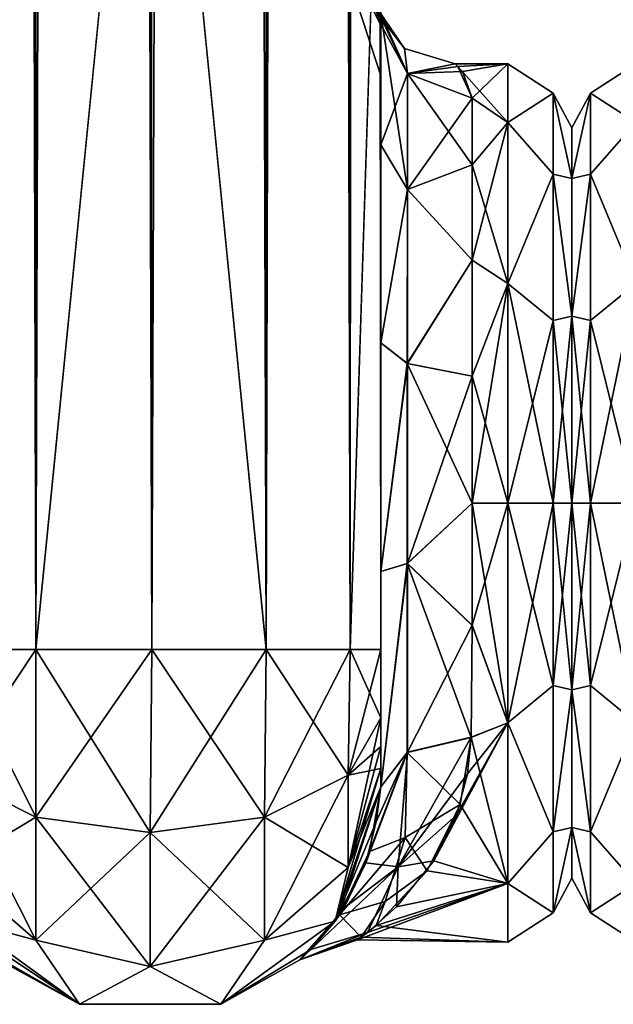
# Model space of a CAD drawing. Extents: x -23 to 700, y -1999 to -1.
# Tile 22 of 224: x 108 to 140, y -1999 to -1946. Entities that reach past the tile are written whole.
import ezdxf

# ---------------------------------------------------------------- set-up
doc = ezdxf.new("R2010")
doc.units = 0
doc.header["$LTSCALE"] = 5.485125
for name, color, linetype in [('100', 7, 'CONTINUOUS'), ('101', 7, 'CONTINUOUS'), ('102', 7, 'CONTINUOUS'), ('103', 7, 'CONTINUOUS'), ('104', 7, 'CONTINUOUS'), ('108', 7, 'CONTINUOUS'), ('109', 7, 'CONTINUOUS'), ('110', 7, 'CONTINUOUS'), ('111', 7, 'CONTINUOUS'), ('114', 7, 'CONTINUOUS'), ('120', 7, 'CONTINUOUS'), ('134', 7, 'CONTINUOUS'), ('172', 7, 'CONTINUOUS'), ('173', 7, 'CONTINUOUS'), ('69', 7, 'CONTINUOUS'), ('71', 7, 'CONTINUOUS'), ('72', 7, 'CONTINUOUS'), ('73', 7, 'CONTINUOUS'), ('77', 7, 'CONTINUOUS'), ('78', 7, 'CONTINUOUS'), ('79', 7, 'CONTINUOUS'), ('83', 7, 'CONTINUOUS')]:
    doc.layers.add(name, color=color, linetype=linetype)

msp = doc.modelspace()

# ---------------------------------------------------------------- linework, layer by layer
at = {"layer": '100', "linetype": 'CONTINUOUS'}
for points in [[(108.697, -1980, 72.323), (104.125, -1980, 67.75), (108.7, -1989.163, 69.87), (108.697, -1980, 72.323)], [(108.7, -1989.163, 69.87), (104.125, -1980, 67.75), (104.125, -1986.875, 65.908), (108.7, -1989.163, 69.87)], [(115.05, -1980, 74), (108.697, -1980, 72.323), (114.95, -1990, 71.321), (115.05, -1980, 74)], [(114.95, -1990, 71.321), (108.697, -1980, 72.323), (108.7, -1989.163, 69.87), (114.95, -1990, 71.321)], [(121.2, -1989.163, 69.87), (115.05, -1980, 74), (114.95, -1990, 71.321), (121.2, -1989.163, 69.87)], [(121.3, -1980, 72.325), (115.05, -1980, 74), (121.2, -1989.163, 69.87), (121.3, -1980, 72.325)], [(125.775, -1986.875, 65.908), (121.3, -1980, 72.325), (121.2, -1989.163, 69.87), (125.775, -1986.875, 65.908)], [(125.875, -1980, 67.75), (121.3, -1980, 72.325), (125.775, -1986.875, 65.908), (125.875, -1980, 67.75)], [(127.55, -1983.734, 60.5), (125.875, -1980, 67.75), (125.775, -1986.875, 65.908), (127.55, -1983.734, 60.5)], [(127.55, -1983.734, 60.5), (127.55, -1980, 61.5), (125.875, -1980, 67.75), (127.55, -1983.734, 60.5)], [(127.55, -1985.303, 59.303), (127.55, -1983.734, 60.5), (125.775, -1986.875, 65.908), (127.55, -1985.303, 59.303)], [(127.55, -1986.502, 57.73), (127.55, -1985.303, 59.303), (125.775, -1986.875, 65.908), (127.55, -1986.502, 57.73)], [(127.55, -1987.5, 54), (127.55, -1986.502, 57.73), (125.775, -1991.911, 60.869), (127.55, -1987.5, 54)], [(127.55, -1986.502, 57.73), (125.775, -1986.875, 65.908), (125.775, -1991.911, 60.869), (127.55, -1986.502, 57.73)], [(108.7, -1989.163, 69.87), (104.125, -1986.875, 65.908), (108.7, -1995.875, 63.154), (108.7, -1989.163, 69.87)], [(104.125, -1986.875, 65.908), (104.125, -1991.911, 60.869), (108.7, -1995.875, 63.154), (104.125, -1986.875, 65.908)], [(125.775, -1986.875, 65.908), (121.2, -1989.163, 69.87), (125.775, -1991.911, 60.869), (125.775, -1986.875, 65.908)], [(125.063, -1994.847, 54), (127.55, -1987.5, 54), (125.775, -1991.911, 60.869), (125.063, -1994.847, 54)], [(114.95, -1990, 71.321), (108.7, -1989.163, 69.87), (114.95, -1997.326, 63.991), (114.95, -1990, 71.321)], [(108.7, -1989.163, 69.87), (108.7, -1995.875, 63.154), (114.95, -1997.326, 63.991), (108.7, -1989.163, 69.87)], [(121.2, -1989.163, 69.87), (114.95, -1990, 71.321), (121.2, -1995.875, 63.154), (121.2, -1989.163, 69.87)], [(121.2, -1989.163, 69.87), (121.2, -1995.875, 63.154), (125.775, -1991.911, 60.869), (121.2, -1989.163, 69.87)], [(114.95, -1990, 71.321), (114.95, -1997.326, 63.991), (121.2, -1995.875, 63.154), (114.95, -1990, 71.321)], [(104.125, -1991.911, 60.869), (104.837, -1994.847, 54), (108.7, -1995.875, 63.154), (104.125, -1991.911, 60.869)], [(121.2, -1995.875, 63.154), (125.063, -1994.847, 54), (125.775, -1991.911, 60.869), (121.2, -1995.875, 63.154)], [(104.837, -1994.847, 54), (111.087, -1999.388, 54), (108.7, -1995.875, 63.154), (104.837, -1994.847, 54)], [(118.813, -1999.388, 54), (125.063, -1994.847, 54), (121.2, -1995.875, 63.154), (118.813, -1999.388, 54)], [(108.7, -1995.875, 63.154), (111.087, -1999.388, 54), (114.95, -1997.326, 63.991), (108.7, -1995.875, 63.154)], [(114.95, -1997.326, 63.991), (118.813, -1999.388, 54), (121.2, -1995.875, 63.154), (114.95, -1997.326, 63.991)], [(111.087, -1999.388, 54), (118.813, -1999.388, 54), (114.95, -1997.326, 63.991), (111.087, -1999.388, 54)]]:
    msp.add_3dface(points, dxfattribs=at)
at = {"layer": '101', "linetype": 'CONTINUOUS'}
for points in [[(127.55, -1987.5, -54), (125.308, -1994.498, -14.179), (125.063, -1994.847, -54), (127.55, -1987.5, -54)], [(127.55, -1987.5, 24.51), (127.55, -1987.5, 54), (125.063, -1994.847, 54), (127.55, -1987.5, 24.51)], [(127.55, -1987.5, 24.51), (125.063, -1994.847, 54), (127.302, -1989.42, 22.587), (127.55, -1987.5, 24.51)], [(125.308, -1994.498, -14.179), (127.55, -1987.5, -54), (126.937, -1991.045, -20.55), (125.308, -1994.498, -14.179)], [(127.55, -1987.5, -54), (127.55, -1987.5, -24.51), (126.937, -1991.045, -20.55), (127.55, -1987.5, -54)], [(127.302, -1989.42, 22.587), (125.063, -1994.847, 54), (126.735, -1991.666, 19.645), (127.302, -1989.42, 22.587)], [(126.735, -1991.666, 19.645), (125.063, -1994.847, 54), (125.54, -1994.14, 15.037), (126.735, -1991.666, 19.645)], [(125.54, -1994.14, 15.037), (125.063, -1994.847, 54), (123.727, -1996.401, 7.693), (125.54, -1994.14, 15.037)], [(111.087, -1999.388, 54), (104.837, -1994.847, 54), (111.087, -1999.388, -54), (111.087, -1999.388, 54)], [(104.837, -1994.847, 54), (106.947, -1997.103, 1.798), (111.087, -1999.388, -54), (104.837, -1994.847, 54)], [(111.087, -1999.388, -54), (105.433, -1995.604, -10.967), (104.837, -1994.847, -54), (111.087, -1999.388, -54)], [(125.063, -1994.847, 54), (118.813, -1999.388, 54), (123.727, -1996.401, 7.693), (125.063, -1994.847, 54)], [(123.129, -1996.953, -3.921), (118.813, -1999.388, 54), (125.063, -1994.847, -54), (123.129, -1996.953, -3.921)], [(125.063, -1994.847, -54), (118.813, -1999.388, 54), (118.813, -1999.388, -54), (125.063, -1994.847, -54)], [(125.308, -1994.498, -14.179), (123.129, -1996.953, -3.921), (125.063, -1994.847, -54), (125.308, -1994.498, -14.179)], [(106.659, -1996.855, -4.825), (105.433, -1995.604, -10.967), (111.087, -1999.388, -54), (106.659, -1996.855, -4.825)], [(123.727, -1996.401, 7.693), (118.813, -1999.388, 54), (123.129, -1996.953, -3.921), (123.727, -1996.401, 7.693)], [(106.947, -1997.103, 1.798), (106.659, -1996.855, -4.825), (111.087, -1999.388, -54), (106.947, -1997.103, 1.798)], [(118.813, -1999.388, 54), (111.087, -1999.388, 54), (118.813, -1999.388, -54), (118.813, -1999.388, 54)], [(118.813, -1999.388, -54), (111.087, -1999.388, 54), (111.087, -1999.388, -54), (118.813, -1999.388, -54)]]:
    msp.add_3dface(points, dxfattribs=at)
at = {"layer": '102', "linetype": 'CONTINUOUS'}
for points in [[(104.125, -1980, -67.75), (108.697, -1980, -72.323), (104.125, -1986.875, -65.908), (104.125, -1980, -67.75)], [(104.125, -1986.875, -65.908), (108.697, -1980, -72.323), (108.7, -1989.163, -69.87), (104.125, -1986.875, -65.908)], [(108.697, -1980, -72.323), (115.05, -1980, -74), (108.7, -1989.163, -69.87), (108.697, -1980, -72.323)], [(108.7, -1989.163, -69.87), (115.05, -1980, -74), (114.95, -1990, -71.321), (108.7, -1989.163, -69.87)], [(115.05, -1980, -74), (121.3, -1980, -72.325), (114.95, -1990, -71.321), (115.05, -1980, -74)], [(114.95, -1990, -71.321), (121.3, -1980, -72.325), (121.2, -1989.163, -69.87), (114.95, -1990, -71.321)], [(121.3, -1980, -72.325), (125.875, -1980, -67.75), (121.2, -1989.163, -69.87), (121.3, -1980, -72.325)], [(121.2, -1989.163, -69.87), (125.875, -1980, -67.75), (125.775, -1986.875, -65.908), (121.2, -1989.163, -69.87)], [(127.55, -1980, -61.5), (127.55, -1983.734, -60.5), (125.775, -1986.875, -65.908), (127.55, -1980, -61.5)], [(125.875, -1980, -67.75), (127.55, -1980, -61.5), (125.775, -1986.875, -65.908), (125.875, -1980, -67.75)], [(127.55, -1983.734, -60.5), (127.55, -1985.303, -59.303), (125.775, -1991.911, -60.869), (127.55, -1983.734, -60.5)], [(127.55, -1983.734, -60.5), (125.775, -1991.911, -60.869), (125.775, -1986.875, -65.908), (127.55, -1983.734, -60.5)], [(127.55, -1985.303, -59.303), (127.55, -1986.502, -57.73), (125.775, -1991.911, -60.869), (127.55, -1985.303, -59.303)], [(127.55, -1986.502, -57.73), (127.55, -1987.5, -54), (125.063, -1994.847, -54), (127.55, -1986.502, -57.73)], [(127.55, -1986.502, -57.73), (125.063, -1994.847, -54), (125.775, -1991.911, -60.869), (127.55, -1986.502, -57.73)], [(104.125, -1991.911, -60.869), (104.125, -1986.875, -65.908), (108.7, -1989.163, -69.87), (104.125, -1991.911, -60.869)], [(125.775, -1991.911, -60.869), (121.2, -1995.875, -63.154), (125.775, -1986.875, -65.908), (125.775, -1991.911, -60.869)], [(121.2, -1995.875, -63.154), (121.2, -1989.163, -69.87), (125.775, -1986.875, -65.908), (121.2, -1995.875, -63.154)], [(108.7, -1995.875, -63.154), (104.125, -1991.911, -60.869), (108.7, -1989.163, -69.87), (108.7, -1995.875, -63.154)], [(108.7, -1995.875, -63.154), (108.7, -1989.163, -69.87), (114.95, -1990, -71.321), (108.7, -1995.875, -63.154)], [(121.2, -1995.875, -63.154), (114.95, -1997.326, -63.991), (121.2, -1989.163, -69.87), (121.2, -1995.875, -63.154)], [(114.95, -1997.326, -63.991), (114.95, -1990, -71.321), (121.2, -1989.163, -69.87), (114.95, -1997.326, -63.991)], [(114.95, -1997.326, -63.991), (108.7, -1995.875, -63.154), (114.95, -1990, -71.321), (114.95, -1997.326, -63.991)], [(108.7, -1995.875, -63.154), (104.837, -1994.847, -54), (104.125, -1991.911, -60.869), (108.7, -1995.875, -63.154)], [(125.775, -1991.911, -60.869), (125.063, -1994.847, -54), (121.2, -1995.875, -63.154), (125.775, -1991.911, -60.869)], [(111.087, -1999.388, -54), (104.837, -1994.847, -54), (108.7, -1995.875, -63.154), (111.087, -1999.388, -54)], [(125.063, -1994.847, -54), (118.813, -1999.388, -54), (121.2, -1995.875, -63.154), (125.063, -1994.847, -54)], [(114.95, -1997.326, -63.991), (111.087, -1999.388, -54), (108.7, -1995.875, -63.154), (114.95, -1997.326, -63.991)], [(121.2, -1995.875, -63.154), (118.813, -1999.388, -54), (114.95, -1997.326, -63.991), (121.2, -1995.875, -63.154)], [(118.813, -1999.388, -54), (111.087, -1999.388, -54), (114.95, -1997.326, -63.991), (118.813, -1999.388, -54)]]:
    msp.add_3dface(points, dxfattribs=at)
at = {"layer": '103', "linetype": 'CONTINUOUS'}
for points in [[(127.55, -1938.355, 58.772), (127.55, -1945.881, 51.282), (125.063, -1938.433, 49.201), (127.55, -1938.355, 58.772)], [(127.55, -1945.882, 30.72), (127.55, -1938.356, 23.228), (125.063, -1938.433, 32.799), (127.55, -1945.882, 30.72)], [(125.063, -1938.433, 49.201), (127.55, -1945.881, 51.282), (125.063, -1940.973, 43.927), (125.063, -1938.433, 49.201)], [(125.063, -1940.973, 38.073), (127.55, -1945.882, 30.72), (125.063, -1938.433, 32.799), (125.063, -1940.973, 38.073)], [(127.55, -1945.881, 51.282), (127.55, -1948.65, 41.001), (125.063, -1940.973, 43.927), (127.55, -1945.881, 51.282)], [(127.55, -1948.65, 41.001), (127.55, -1945.882, 30.72), (125.063, -1940.973, 38.073), (127.55, -1948.65, 41.001)], [(125.063, -1940.973, 43.927), (127.55, -1948.65, 41.001), (125.063, -1940.973, 38.073), (125.063, -1940.973, 43.927)]]:
    msp.add_3dface(points, dxfattribs=at)
at = {"layer": '104', "linetype": 'CONTINUOUS'}
for points in [[(127.55, -1938.355, -23.228), (127.55, -1945.881, -30.718), (125.063, -1938.433, -32.799), (127.55, -1938.355, -23.228)], [(127.55, -1945.882, -51.28), (127.55, -1938.356, -58.772), (125.063, -1938.433, -49.201), (127.55, -1945.882, -51.28)], [(125.063, -1938.433, -32.799), (127.55, -1945.881, -30.718), (125.063, -1940.973, -38.073), (125.063, -1938.433, -32.799)], [(125.063, -1940.973, -43.927), (127.55, -1945.882, -51.28), (125.063, -1938.433, -49.201), (125.063, -1940.973, -43.927)], [(127.55, -1945.881, -30.718), (127.55, -1948.65, -40.999), (125.063, -1940.973, -38.073), (127.55, -1945.881, -30.718)], [(127.55, -1948.65, -40.999), (127.55, -1945.882, -51.28), (125.063, -1940.973, -43.927), (127.55, -1948.65, -40.999)], [(125.063, -1940.973, -38.073), (127.55, -1948.65, -40.999), (125.063, -1940.973, -43.927), (125.063, -1940.973, -38.073)]]:
    msp.add_3dface(points, dxfattribs=at)
at = {"layer": '108', "linetype": 'CONTINUOUS'}
for points in [[(127.55, -1945.277, 11.265), (127.55, -1952.418, 21.378), (129.016, -1948.537, 9.891), (127.55, -1945.277, 11.265)], [(127.55, -1952.418, 21.378), (129.016, -1954.87, 18.839), (129.016, -1948.537, 9.891), (127.55, -1952.418, 21.378)], [(129.016, -1954.87, 18.839), (132.55, -1949.885, 9.323), (129.016, -1948.537, 9.891), (129.016, -1954.87, 18.839)], [(132.55, -1953.519, 15.312), (132.55, -1949.885, 9.323), (129.016, -1954.87, 18.839), (132.55, -1953.519, 15.312)], [(127.55, -1952.418, 21.378), (127.55, -1963.249, 27.648), (129.016, -1954.87, 18.839), (127.55, -1952.418, 21.378)], [(132.55, -1958.729, 19.997), (132.55, -1953.519, 15.312), (129.016, -1954.87, 18.839), (132.55, -1958.729, 19.997)], [(127.55, -1963.249, 27.648), (129.016, -1964.379, 24.295), (129.016, -1954.87, 18.839), (127.55, -1963.249, 27.648)], [(129.016, -1964.379, 24.295), (132.55, -1958.729, 19.997), (129.016, -1954.87, 18.839), (129.016, -1964.379, 24.295)], [(132.55, -1965.069, 22.977), (132.55, -1958.729, 19.997), (129.016, -1964.379, 24.295), (132.55, -1965.069, 22.977)], [(127.55, -1963.249, 27.648), (127.55, -1975.731, 28.753), (129.016, -1964.379, 24.295), (127.55, -1963.249, 27.648)], [(127.55, -1975.731, 28.753), (129.016, -1975.3, 25.248), (129.016, -1964.379, 24.295), (127.55, -1975.731, 28.753)], [(129.016, -1975.3, 25.248), (132.55, -1965.069, 22.977), (129.016, -1964.379, 24.295), (129.016, -1975.3, 25.248)], [(132.55, -1972, 24), (132.55, -1965.069, 22.977), (129.016, -1975.3, 25.248), (132.55, -1972, 24)], [(132.553, -1978.68, 23.052), (132.55, -1972, 24), (129.016, -1975.3, 25.248), (132.553, -1978.68, 23.052)], [(127.55, -1975.731, 28.753), (127.55, -1987.5, 24.51), (129.016, -1975.3, 25.248), (127.55, -1975.731, 28.753)], [(129.016, -1975.3, 25.248), (127.55, -1987.5, 24.51), (129.016, -1985.61, 21.521), (129.016, -1975.3, 25.248)], [(129.016, -1985.61, 21.521), (132.553, -1978.68, 23.052), (129.016, -1975.3, 25.248), (129.016, -1985.61, 21.521)], [(132.5, -1984.793, 20.306), (132.553, -1978.68, 23.052), (129.016, -1985.61, 21.521), (132.5, -1984.793, 20.306)]]:
    msp.add_3dface(points, dxfattribs=at)
at = {"layer": '109', "linetype": 'CONTINUOUS'}
for points in [[(127.55, -1952.418, -21.378), (127.55, -1945.277, -11.265), (129.009, -1954.866, -18.844), (127.55, -1952.418, -21.378)], [(127.55, -1945.277, -11.265), (129.016, -1948.537, -9.891), (129.009, -1954.866, -18.844), (127.55, -1945.277, -11.265)], [(129.016, -1948.537, -9.891), (132.55, -1953.519, -15.312), (129.009, -1954.866, -18.844), (129.016, -1948.537, -9.891)], [(132.55, -1949.885, -9.323), (132.55, -1953.519, -15.312), (129.016, -1948.537, -9.891), (132.55, -1949.885, -9.323)], [(127.55, -1963.25, -27.648), (127.55, -1952.418, -21.378), (129.009, -1954.866, -18.844), (127.55, -1963.25, -27.648)], [(132.55, -1953.519, -15.312), (132.55, -1958.729, -19.997), (129.009, -1954.866, -18.844), (132.55, -1953.519, -15.312)], [(127.55, -1963.25, -27.648), (129.009, -1954.866, -18.844), (129.003, -1964.375, -24.308), (127.55, -1963.25, -27.648)], [(129.009, -1954.866, -18.844), (132.55, -1958.729, -19.997), (129.003, -1964.375, -24.308), (129.009, -1954.866, -18.844)], [(132.55, -1958.729, -19.997), (132.55, -1965.069, -22.977), (129.003, -1964.375, -24.308), (132.55, -1958.729, -19.997)], [(127.55, -1975.732, -28.753), (127.55, -1963.25, -27.648), (129.003, -1964.375, -24.308), (127.55, -1975.732, -28.753)], [(127.55, -1975.732, -28.753), (129.003, -1964.375, -24.308), (128.996, -1975.303, -25.268), (127.55, -1975.732, -28.753)], [(129.003, -1964.375, -24.308), (132.55, -1972, -24), (128.996, -1975.303, -25.268), (129.003, -1964.375, -24.308)], [(132.55, -1965.069, -22.977), (132.55, -1972, -24), (129.003, -1964.375, -24.308), (132.55, -1965.069, -22.977)], [(132.55, -1972, -24), (132.553, -1978.685, -23.05), (128.996, -1975.303, -25.268), (132.55, -1972, -24)], [(127.55, -1987.5, -24.51), (127.55, -1975.732, -28.753), (128.996, -1975.303, -25.268), (127.55, -1987.5, -24.51)], [(127.55, -1987.5, -24.51), (128.996, -1975.303, -25.268), (128.99, -1985.624, -21.543), (127.55, -1987.5, -24.51)], [(128.996, -1975.303, -25.268), (132.5, -1984.814, -20.293), (128.99, -1985.624, -21.543), (128.996, -1975.303, -25.268)], [(132.553, -1978.685, -23.05), (132.5, -1984.814, -20.293), (128.996, -1975.303, -25.268), (132.553, -1978.685, -23.05)]]:
    msp.add_3dface(points, dxfattribs=at)
at = {"layer": '110', "linetype": 'CONTINUOUS'}
for points in [[(134.5, -1951.215, -12), (134.5, -1948, 0), (136.975, -1949.601, -5.112), (134.5, -1951.215, -12)], [(134.5, -1948, 0), (134.5, -1951.215, 12), (136.975, -1949.601, 5.112), (134.5, -1948, 0)], [(134.5, -1948, 0), (136.975, -1949.601, 5.112), (136.975, -1949.601, -5.112), (134.5, -1948, 0)], [(134.5, -1951.215, -12), (136.975, -1949.601, -5.112), (136.975, -1954.038, -14.325), (134.5, -1951.215, -12)], [(134.5, -1951.215, 12), (136.975, -1954.038, 14.325), (136.975, -1949.601, 5.112), (134.5, -1951.215, 12)], [(138, -1954.269, 10.281), (138, -1951.5, 0), (136.975, -1949.601, 5.112), (138, -1954.269, 10.281)], [(136.975, -1954.038, 14.325), (138, -1954.269, 10.281), (136.975, -1949.601, 5.112), (136.975, -1954.038, 14.325)], [(138, -1951.5, 0), (138, -1954.269, -10.281), (136.975, -1949.601, -5.112), (138, -1951.5, 0)], [(136.975, -1949.601, 5.112), (138, -1951.5, 0), (136.975, -1949.601, -5.112), (136.975, -1949.601, 5.112)], [(136.975, -1949.601, -5.112), (138, -1954.269, -10.281), (136.975, -1954.038, -14.325), (136.975, -1949.601, -5.112)], [(134.5, -1960, -20.785), (134.5, -1951.215, -12), (136.975, -1954.038, -14.325), (134.5, -1960, -20.785)], [(134.5, -1951.215, 12), (134.5, -1960, 20.785), (136.975, -1954.038, 14.325), (134.5, -1951.215, 12)], [(134.5, -1960, -20.785), (136.975, -1954.038, -14.325), (136.975, -1962.032, -20.7), (134.5, -1960, -20.785)], [(134.5, -1960, 20.785), (136.975, -1962.032, 20.7), (136.975, -1954.038, 14.325), (134.5, -1960, 20.785)], [(138, -1961.796, 17.773), (138, -1954.269, 10.281), (136.975, -1954.038, 14.325), (138, -1961.796, 17.773)], [(136.975, -1962.032, 20.7), (138, -1961.796, 17.773), (136.975, -1954.038, 14.325), (136.975, -1962.032, 20.7)], [(138, -1954.269, -10.281), (138, -1961.797, -17.773), (136.975, -1954.038, -14.325), (138, -1954.269, -10.281)], [(136.975, -1954.038, -14.325), (138, -1961.797, -17.773), (136.975, -1962.032, -20.7), (136.975, -1954.038, -14.325)], [(134.5, -1960, 20.785), (134.5, -1972, 24), (136.975, -1962.032, 20.7), (134.5, -1960, 20.785)], [(134.5, -1972, -24), (134.5, -1960, -20.785), (136.975, -1972, -22.975), (134.5, -1972, -24)], [(134.5, -1960, -20.785), (136.975, -1962.032, -20.7), (136.975, -1972, -22.975), (134.5, -1960, -20.785)], [(134.5, -1972, 24), (136.975, -1972, 22.975), (136.975, -1962.032, 20.7), (134.5, -1972, 24)], [(138, -1972, 20.5), (138, -1961.796, 17.773), (136.975, -1972, 22.975), (138, -1972, 20.5)], [(136.975, -1972, 22.975), (138, -1961.796, 17.773), (136.975, -1962.032, 20.7), (136.975, -1972, 22.975)], [(138, -1961.797, -17.773), (138, -1972, -20.5), (136.975, -1962.032, -20.7), (138, -1961.797, -17.773)], [(136.975, -1962.032, -20.7), (138, -1972, -20.5), (136.975, -1972, -22.975), (136.975, -1962.032, -20.7)]]:
    msp.add_3dface(points, dxfattribs=at)
at = {"layer": '111', "linetype": 'CONTINUOUS'}
for points in [[(134.5, -1972, 24), (134.5, -1984, 20.785), (136.975, -1972, 22.975), (134.5, -1972, 24)], [(136.975, -1972, 22.975), (134.5, -1984, 20.785), (136.975, -1981.968, 20.7), (136.975, -1972, 22.975)], [(134.5, -1984, -20.785), (134.5, -1972, -24), (136.975, -1981.968, -20.7), (134.5, -1984, -20.785)], [(134.5, -1972, -24), (136.975, -1972, -22.975), (136.975, -1981.968, -20.7), (134.5, -1972, -24)], [(138, -1982.203, 17.773), (138, -1972, 20.5), (136.975, -1981.968, 20.7), (138, -1982.203, 17.773)], [(138, -1972, 20.5), (136.975, -1972, 22.975), (136.975, -1981.968, 20.7), (138, -1972, 20.5)], [(138, -1972, -20.5), (138, -1982.204, -17.773), (136.975, -1972, -22.975), (138, -1972, -20.5)], [(136.975, -1972, -22.975), (138, -1982.204, -17.773), (136.975, -1981.968, -20.7), (136.975, -1972, -22.975)], [(134.5, -1984, 20.785), (136.975, -1989.962, 14.325), (136.975, -1981.968, 20.7), (134.5, -1984, 20.785)], [(134.5, -1984, -20.785), (136.975, -1981.968, -20.7), (136.975, -1989.962, -14.325), (134.5, -1984, -20.785)], [(136.975, -1981.968, -20.7), (138, -1982.204, -17.773), (136.975, -1989.962, -14.325), (136.975, -1981.968, -20.7)], [(136.975, -1989.962, 14.325), (138, -1982.203, 17.773), (136.975, -1981.968, 20.7), (136.975, -1989.962, 14.325)], [(138, -1989.731, 10.281), (138, -1982.203, 17.773), (136.975, -1989.962, 14.325), (138, -1989.731, 10.281)], [(138, -1982.204, -17.773), (138, -1989.731, -10.281), (136.975, -1989.962, -14.325), (138, -1982.204, -17.773)], [(134.5, -1984, 20.785), (134.5, -1992.785, 12), (136.975, -1989.962, 14.325), (134.5, -1984, 20.785)], [(134.5, -1992.785, -12), (134.5, -1984, -20.785), (136.975, -1989.962, -14.325), (134.5, -1992.785, -12)], [(134.5, -1992.785, 12), (136.975, -1994.399, 5.112), (136.975, -1989.962, 14.325), (134.5, -1992.785, 12)], [(134.5, -1992.785, -12), (136.975, -1989.962, -14.325), (136.975, -1994.399, -5.112), (134.5, -1992.785, -12)], [(138, -1989.731, -10.281), (138, -1992.5, 0), (136.975, -1994.399, -5.112), (138, -1989.731, -10.281)], [(136.975, -1989.962, -14.325), (138, -1989.731, -10.281), (136.975, -1994.399, -5.112), (136.975, -1989.962, -14.325)], [(138, -1992.5, 0), (138, -1989.731, 10.281), (136.975, -1994.399, 5.112), (138, -1992.5, 0)], [(136.975, -1994.399, 5.112), (138, -1989.731, 10.281), (136.975, -1989.962, 14.325), (136.975, -1994.399, 5.112)], [(136.975, -1994.399, -5.112), (138, -1992.5, 0), (136.975, -1994.399, 5.112), (136.975, -1994.399, -5.112)], [(134.5, -1992.785, 12), (134.5, -1996, 0), (136.975, -1994.399, 5.112), (134.5, -1992.785, 12)], [(134.5, -1996, 0), (134.5, -1992.785, -12), (136.975, -1994.399, -5.112), (134.5, -1996, 0)], [(134.5, -1996, 0), (136.975, -1994.399, -5.112), (136.975, -1994.399, 5.112), (134.5, -1996, 0)]]:
    msp.add_3dface(points, dxfattribs=at)
at = {"layer": '114', "linetype": 'CONTINUOUS'}
for points in [[(132.289, -1986.79, 18.901), (132.5, -1984.793, 20.306), (128.502, -1991.879, 14.048), (132.289, -1986.79, 18.901)], [(132.5, -1984.793, 20.306), (129.016, -1985.61, 21.521), (128.502, -1991.879, 14.048), (132.5, -1984.793, 20.306)], [(132.5, -1984.814, -20.293), (131.887, -1988.471, -17.456), (128.99, -1985.624, -21.543), (132.5, -1984.814, -20.293)], [(127.302, -1989.42, 22.587), (126.735, -1991.666, 19.645), (129.016, -1985.61, 21.521), (127.302, -1989.42, 22.587)], [(129.016, -1985.61, 21.521), (126.735, -1991.666, 19.645), (128.502, -1991.879, 14.048), (129.016, -1985.61, 21.521)], [(126.937, -1991.045, -20.55), (127.55, -1987.5, -24.51), (128.99, -1985.624, -21.543), (126.937, -1991.045, -20.55)], [(126.937, -1991.045, -20.55), (128.99, -1985.624, -21.543), (128.881, -1990.268, -16.507), (126.937, -1991.045, -20.55)], [(127.55, -1987.5, 24.51), (127.302, -1989.42, 22.587), (129.016, -1985.61, 21.521), (127.55, -1987.5, 24.51)], [(128.99, -1985.624, -21.543), (131.887, -1988.471, -17.456), (128.881, -1990.268, -16.507), (128.99, -1985.624, -21.543)], [(131.691, -1989.045, 16.896), (132.289, -1986.79, 18.901), (128.502, -1991.879, 14.048), (131.691, -1989.045, 16.896)], [(131.887, -1988.471, -17.456), (130.085, -1992.098, -13.117), (128.881, -1990.268, -16.507), (131.887, -1988.471, -17.456)], [(130.447, -1991.556, 13.912), (131.691, -1989.045, 16.896), (128.502, -1991.879, 14.048), (130.447, -1991.556, 13.912)], [(125.308, -1994.498, -14.179), (126.937, -1991.045, -20.55), (128.881, -1990.268, -16.507), (125.308, -1994.498, -14.179)], [(127.797, -1993.765, -10.322), (125.308, -1994.498, -14.179), (128.881, -1990.268, -16.507), (127.797, -1993.765, -10.322)], [(130.085, -1992.098, -13.117), (127.797, -1993.765, -10.322), (128.881, -1990.268, -16.507), (130.085, -1992.098, -13.117)], [(128.422, -1994.069, 9.432), (130.447, -1991.556, 13.912), (128.502, -1991.879, 14.048), (128.422, -1994.069, 9.432)], [(123.727, -1996.401, 7.693), (126.832, -1995.458, 5.071), (128.502, -1991.879, 14.048), (123.727, -1996.401, 7.693)], [(125.54, -1994.14, 15.037), (123.727, -1996.401, 7.693), (128.502, -1991.879, 14.048), (125.54, -1994.14, 15.037)], [(126.735, -1991.666, 19.645), (125.54, -1994.14, 15.037), (128.502, -1991.879, 14.048), (126.735, -1991.666, 19.645)], [(126.832, -1995.458, 5.071), (128.422, -1994.069, 9.432), (128.502, -1991.879, 14.048), (126.832, -1995.458, 5.071)], [(130.085, -1992.098, -13.117), (127.299, -1995.089, -6.549), (127.797, -1993.765, -10.322), (130.085, -1992.098, -13.117)], [(126.49, -1995.712, -3.704), (125.308, -1994.498, -14.179), (127.797, -1993.765, -10.322), (126.49, -1995.712, -3.704)], [(127.299, -1995.089, -6.549), (126.49, -1995.712, -3.704), (127.797, -1993.765, -10.322), (127.299, -1995.089, -6.549)], [(126.49, -1995.712, -3.704), (123.129, -1996.953, -3.921), (125.308, -1994.498, -14.179), (126.49, -1995.712, -3.704)], [(126.287, -1995.865, 2.541), (126.832, -1995.458, 5.071), (123.129, -1996.953, -3.921), (126.287, -1995.865, 2.541)], [(126.832, -1995.458, 5.071), (123.727, -1996.401, 7.693), (123.129, -1996.953, -3.921), (126.832, -1995.458, 5.071)], [(126.49, -1995.712, -3.704), (126.287, -1995.865, 2.541), (123.129, -1996.953, -3.921), (126.49, -1995.712, -3.704)]]:
    msp.add_3dface(points, dxfattribs=at)
at = {"layer": '120', "linetype": 'CONTINUOUS'}
for points in [[(126.994, -1944.611, -3.429), (126.881, -1944.614, 0.008), (128.85, -1947.167, 0), (126.994, -1944.611, -3.429)], [(126.881, -1944.614, 0.008), (129.016, -1948.537, 9.891), (128.85, -1947.167, 0), (126.881, -1944.614, 0.008)], [(126.881, -1944.614, 0.008), (127.176, -1944.644, 5.748), (129.016, -1948.537, 9.891), (126.881, -1944.614, 0.008)], [(127.55, -1945.277, -11.265), (126.994, -1944.611, -3.429), (128.85, -1947.167, 0), (127.55, -1945.277, -11.265)], [(127.176, -1944.644, 5.748), (127.55, -1945.277, 11.265), (129.016, -1948.537, 9.891), (127.176, -1944.644, 5.748)], [(129.016, -1948.537, -9.891), (127.55, -1945.277, -11.265), (128.85, -1947.167, 0), (129.016, -1948.537, -9.891)], [(129.016, -1948.537, 9.891), (131.613, -1948, 0.005), (128.85, -1947.167, 0), (129.016, -1948.537, 9.891)], [(131.613, -1948, 0.005), (129.016, -1948.537, -9.891), (128.85, -1947.167, 0), (131.613, -1948, 0.005)], [(132.027, -1948.412, 4.427), (131.613, -1948, 0.005), (129.016, -1948.537, 9.891), (132.027, -1948.412, 4.427)], [(131.613, -1948, 0.005), (131.773, -1948.14, -2.589), (129.016, -1948.537, -9.891), (131.613, -1948, 0.005)], [(131.773, -1948.14, -2.589), (132.55, -1949.885, -9.323), (129.016, -1948.537, -9.891), (131.773, -1948.14, -2.589)], [(132.55, -1949.885, 9.323), (132.027, -1948.412, 4.427), (129.016, -1948.537, 9.891), (132.55, -1949.885, 9.323)]]:
    msp.add_3dface(points, dxfattribs=at)
at = {"layer": '134', "linetype": 'CONTINUOUS'}
for points in [[(138, -1951.5, 0), (138, -1954.269, -10.281), (138, -1992.5, 0), (138, -1951.5, 0)], [(138, -1954.269, 10.281), (138, -1951.5, 0), (138, -1989.731, 10.281), (138, -1954.269, 10.281)], [(138, -1989.731, 10.281), (138, -1951.5, 0), (138, -1992.5, 0), (138, -1989.731, 10.281)], [(138, -1954.269, -10.281), (138, -1961.796, -17.773), (138, -1989.731, -10.281), (138, -1954.269, -10.281)], [(138, -1992.5, 0), (138, -1954.269, -10.281), (138, -1989.731, -10.281), (138, -1992.5, 0)], [(138, -1961.797, 17.773), (138, -1954.269, 10.281), (138, -1982.204, 17.773), (138, -1961.797, 17.773)], [(138, -1982.204, 17.773), (138, -1954.269, 10.281), (138, -1989.731, 10.281), (138, -1982.204, 17.773)], [(138, -1961.796, -17.773), (138, -1972, -20.5), (138, -1982.203, -17.773), (138, -1961.796, -17.773)], [(138, -1989.731, -10.281), (138, -1961.796, -17.773), (138, -1982.203, -17.773), (138, -1989.731, -10.281)], [(138, -1972, 20.5), (138, -1961.797, 17.773), (138, -1982.204, 17.773), (138, -1972, 20.5)]]:
    msp.add_3dface(points, dxfattribs=at)
at = {"layer": '172', "linetype": 'CONTINUOUS'}
for points in [[(141.5, -1951.215, 12), (141.5, -1948, 0), (139.025, -1949.601, 5.112), (141.5, -1951.215, 12)], [(141.5, -1948, 0), (141.5, -1951.215, -12), (139.025, -1949.601, -5.112), (141.5, -1948, 0)], [(141.5, -1948, 0), (139.025, -1949.601, -5.112), (139.025, -1949.601, 5.112), (141.5, -1948, 0)], [(138, -1954.269, -10.281), (138, -1951.5, 0), (139.025, -1949.601, -5.112), (138, -1954.269, -10.281)], [(139.025, -1954.038, -14.325), (138, -1954.269, -10.281), (139.025, -1949.601, -5.112), (139.025, -1954.038, -14.325)], [(138, -1951.5, 0), (138, -1954.269, 10.281), (139.025, -1949.601, 5.112), (138, -1951.5, 0)], [(139.025, -1949.601, -5.112), (138, -1951.5, 0), (139.025, -1949.601, 5.112), (139.025, -1949.601, -5.112)], [(139.025, -1949.601, 5.112), (138, -1954.269, 10.281), (139.025, -1954.038, 14.325), (139.025, -1949.601, 5.112)], [(141.5, -1951.215, 12), (139.025, -1949.601, 5.112), (139.025, -1954.038, 14.325), (141.5, -1951.215, 12)], [(141.5, -1951.215, -12), (139.025, -1954.038, -14.325), (139.025, -1949.601, -5.112), (141.5, -1951.215, -12)], [(141.5, -1960, 20.785), (141.5, -1951.215, 12), (139.025, -1954.038, 14.325), (141.5, -1960, 20.785)], [(141.5, -1951.215, -12), (141.5, -1960, -20.785), (139.025, -1954.038, -14.325), (141.5, -1951.215, -12)], [(138, -1961.796, -17.773), (138, -1954.269, -10.281), (139.025, -1954.038, -14.325), (138, -1961.796, -17.773)], [(139.025, -1962.032, -20.7), (138, -1961.796, -17.773), (139.025, -1954.038, -14.325), (139.025, -1962.032, -20.7)], [(138, -1954.269, 10.281), (138, -1961.797, 17.773), (139.025, -1954.038, 14.325), (138, -1954.269, 10.281)], [(139.025, -1954.038, 14.325), (138, -1961.797, 17.773), (139.025, -1962.032, 20.7), (139.025, -1954.038, 14.325)], [(141.5, -1960, 20.785), (139.025, -1954.038, 14.325), (139.025, -1962.032, 20.7), (141.5, -1960, 20.785)], [(141.5, -1960, -20.785), (139.025, -1962.032, -20.7), (139.025, -1954.038, -14.325), (141.5, -1960, -20.785)], [(141.5, -1960, -20.785), (141.5, -1972, -24), (139.025, -1962.032, -20.7), (141.5, -1960, -20.785)], [(141.5, -1972, 24), (141.5, -1960, 20.785), (139.025, -1972, 22.975), (141.5, -1972, 24)], [(141.5, -1960, 20.785), (139.025, -1962.032, 20.7), (139.025, -1972, 22.975), (141.5, -1960, 20.785)], [(138, -1972, -20.5), (138, -1961.796, -17.773), (139.025, -1972, -22.975), (138, -1972, -20.5)], [(139.025, -1972, -22.975), (138, -1961.796, -17.773), (139.025, -1962.032, -20.7), (139.025, -1972, -22.975)], [(138, -1961.797, 17.773), (138, -1972, 20.5), (139.025, -1962.032, 20.7), (138, -1961.797, 17.773)], [(139.025, -1962.032, 20.7), (138, -1972, 20.5), (139.025, -1972, 22.975), (139.025, -1962.032, 20.7)], [(141.5, -1972, -24), (139.025, -1972, -22.975), (139.025, -1962.032, -20.7), (141.5, -1972, -24)]]:
    msp.add_3dface(points, dxfattribs=at)
at = {"layer": '173', "linetype": 'CONTINUOUS'}
for points in [[(138, -1982.203, -17.773), (138, -1972, -20.5), (139.025, -1981.968, -20.7), (138, -1982.203, -17.773)], [(138, -1972, -20.5), (139.025, -1972, -22.975), (139.025, -1981.968, -20.7), (138, -1972, -20.5)], [(138, -1972, 20.5), (138, -1982.204, 17.773), (139.025, -1972, 22.975), (138, -1972, 20.5)], [(139.025, -1972, 22.975), (138, -1982.204, 17.773), (139.025, -1981.968, 20.7), (139.025, -1972, 22.975)], [(141.5, -1972, -24), (141.5, -1984, -20.785), (139.025, -1972, -22.975), (141.5, -1972, -24)], [(139.025, -1972, -22.975), (141.5, -1984, -20.785), (139.025, -1981.968, -20.7), (139.025, -1972, -22.975)], [(141.5, -1984, 20.785), (141.5, -1972, 24), (139.025, -1981.968, 20.7), (141.5, -1984, 20.785)], [(141.5, -1972, 24), (139.025, -1972, 22.975), (139.025, -1981.968, 20.7), (141.5, -1972, 24)], [(139.025, -1981.968, 20.7), (138, -1982.204, 17.773), (139.025, -1989.962, 14.325), (139.025, -1981.968, 20.7)], [(139.025, -1989.962, -14.325), (138, -1982.203, -17.773), (139.025, -1981.968, -20.7), (139.025, -1989.962, -14.325)], [(138, -1989.731, -10.281), (138, -1982.203, -17.773), (139.025, -1989.962, -14.325), (138, -1989.731, -10.281)], [(138, -1982.204, 17.773), (138, -1989.731, 10.281), (139.025, -1989.962, 14.325), (138, -1982.204, 17.773)], [(141.5, -1984, -20.785), (139.025, -1989.962, -14.325), (139.025, -1981.968, -20.7), (141.5, -1984, -20.785)], [(141.5, -1984, 20.785), (139.025, -1981.968, 20.7), (139.025, -1989.962, 14.325), (141.5, -1984, 20.785)], [(141.5, -1984, -20.785), (141.5, -1992.785, -12), (139.025, -1989.962, -14.325), (141.5, -1984, -20.785)], [(141.5, -1992.785, 12), (141.5, -1984, 20.785), (139.025, -1989.962, 14.325), (141.5, -1992.785, 12)], [(138, -1989.731, 10.281), (138, -1992.5, 0), (139.025, -1994.399, 5.112), (138, -1989.731, 10.281)], [(139.025, -1989.962, 14.325), (138, -1989.731, 10.281), (139.025, -1994.399, 5.112), (139.025, -1989.962, 14.325)], [(138, -1992.5, 0), (138, -1989.731, -10.281), (139.025, -1994.399, -5.112), (138, -1992.5, 0)], [(139.025, -1994.399, -5.112), (138, -1989.731, -10.281), (139.025, -1989.962, -14.325), (139.025, -1994.399, -5.112)], [(141.5, -1992.785, -12), (139.025, -1994.399, -5.112), (139.025, -1989.962, -14.325), (141.5, -1992.785, -12)], [(141.5, -1992.785, 12), (139.025, -1989.962, 14.325), (139.025, -1994.399, 5.112), (141.5, -1992.785, 12)], [(139.025, -1994.399, 5.112), (138, -1992.5, 0), (139.025, -1994.399, -5.112), (139.025, -1994.399, 5.112)], [(141.5, -1992.785, -12), (141.5, -1996, 0), (139.025, -1994.399, -5.112), (141.5, -1992.785, -12)], [(141.5, -1996, 0), (141.5, -1992.785, 12), (139.025, -1994.399, 5.112), (141.5, -1996, 0)], [(141.5, -1996, 0), (139.025, -1994.399, 5.112), (139.025, -1994.399, -5.112), (141.5, -1996, 0)]]:
    msp.add_3dface(points, dxfattribs=at)
at = {"layer": '69', "linetype": 'CONTINUOUS'}
for points in [[(127.55, -1928.15, -20.5), (127.55, -1937.89, -18.038), (127.55, -1952.418, -21.378), (127.55, -1928.15, -20.5)], [(127.55, -1938.355, -23.228), (127.55, -1928.15, -20.5), (127.55, -1952.418, -21.378), (127.55, -1938.355, -23.228)], [(127.55, -1928.15, -61.5), (127.55, -1938.356, -58.772), (127.55, -1980, -61.5), (127.55, -1928.15, -61.5)], [(127.55, -1983.734, 60.5), (127.55, -1985.303, 59.303), (127.55, -1928.15, 61.5), (127.55, -1983.734, 60.5)], [(127.55, -1928.15, 61.5), (127.55, -1985.303, 59.303), (127.55, -1938.355, 58.772), (127.55, -1928.15, 61.5)], [(127.55, -1980, 61.5), (127.55, -1983.734, 60.5), (127.55, -1928.15, 61.5), (127.55, -1980, 61.5)], [(127.55, -1928.15, 20.5), (127.55, -1938.356, 23.228), (127.55, -1952.418, 21.378), (127.55, -1928.15, 20.5)], [(127.55, -1937.975, 17.992), (127.55, -1928.15, 20.5), (127.55, -1952.418, 21.378), (127.55, -1937.975, 17.992)], [(127.55, -1937.89, -18.038), (127.55, -1945.277, -11.265), (127.55, -1952.418, -21.378), (127.55, -1937.89, -18.038)], [(127.55, -1945.277, 11.265), (127.55, -1937.975, 17.992), (127.55, -1952.418, 21.378), (127.55, -1945.277, 11.265)], [(127.55, -1945.881, -30.718), (127.55, -1938.355, -23.228), (127.55, -1963.25, -27.648), (127.55, -1945.881, -30.718)], [(127.55, -1963.25, -27.648), (127.55, -1938.355, -23.228), (127.55, -1952.418, -21.378), (127.55, -1963.25, -27.648)], [(127.55, -1986.502, 57.73), (127.55, -1987.5, 54), (127.55, -1938.355, 58.772), (127.55, -1986.502, 57.73)], [(127.55, -1938.355, 58.772), (127.55, -1987.5, 54), (127.55, -1945.881, 51.282), (127.55, -1938.355, 58.772)], [(127.55, -1985.303, 59.303), (127.55, -1986.502, 57.73), (127.55, -1938.355, 58.772), (127.55, -1985.303, 59.303)], [(127.55, -1938.356, -58.772), (127.55, -1945.882, -51.28), (127.55, -1986.502, -57.73), (127.55, -1938.356, -58.772)], [(127.55, -1980, -61.5), (127.55, -1938.356, -58.772), (127.55, -1983.734, -60.5), (127.55, -1980, -61.5)], [(127.55, -1983.734, -60.5), (127.55, -1938.356, -58.772), (127.55, -1985.303, -59.303), (127.55, -1983.734, -60.5)], [(127.55, -1985.303, -59.303), (127.55, -1938.356, -58.772), (127.55, -1986.502, -57.73), (127.55, -1985.303, -59.303)], [(127.55, -1938.356, 23.228), (127.55, -1945.882, 30.72), (127.55, -1963.249, 27.648), (127.55, -1938.356, 23.228)], [(127.55, -1952.418, 21.378), (127.55, -1938.356, 23.228), (127.55, -1963.249, 27.648), (127.55, -1952.418, 21.378)], [(127.55, -1948.65, -40.999), (127.55, -1945.881, -30.718), (127.55, -1987.5, -54), (127.55, -1948.65, -40.999)], [(127.55, -1987.5, -54), (127.55, -1945.881, -30.718), (127.55, -1975.732, -28.753), (127.55, -1987.5, -54)], [(127.55, -1975.732, -28.753), (127.55, -1945.881, -30.718), (127.55, -1963.25, -27.648), (127.55, -1975.732, -28.753)], [(127.55, -1987.5, 54), (127.55, -1987.5, 24.51), (127.55, -1945.881, 51.282), (127.55, -1987.5, 54)], [(127.55, -1945.881, 51.282), (127.55, -1987.5, 24.51), (127.55, -1948.65, 41.001), (127.55, -1945.881, 51.282)], [(127.55, -1945.882, -51.28), (127.55, -1948.65, -40.999), (127.55, -1987.5, -54), (127.55, -1945.882, -51.28)], [(127.55, -1986.502, -57.73), (127.55, -1945.882, -51.28), (127.55, -1987.5, -54), (127.55, -1986.502, -57.73)], [(127.55, -1945.882, 30.72), (127.55, -1948.65, 41.001), (127.55, -1975.731, 28.753), (127.55, -1945.882, 30.72)], [(127.55, -1963.249, 27.648), (127.55, -1945.882, 30.72), (127.55, -1975.731, 28.753), (127.55, -1963.249, 27.648)], [(127.55, -1948.65, 41.001), (127.55, -1987.5, 24.51), (127.55, -1975.731, 28.753), (127.55, -1948.65, 41.001)], [(127.55, -1987.5, -24.51), (127.55, -1987.5, -54), (127.55, -1975.732, -28.753), (127.55, -1987.5, -24.51)]]:
    msp.add_3dface(points, dxfattribs=at)
at = {"layer": '71', "linetype": 'CONTINUOUS'}
for points in [[(138, -1951.5, 0), (138, -1954.269, 10.281), (138, -1992.5, 0), (138, -1951.5, 0)], [(138, -1954.269, -10.281), (138, -1951.5, 0), (138, -1989.731, -10.281), (138, -1954.269, -10.281)], [(138, -1989.731, -10.281), (138, -1951.5, 0), (138, -1992.5, 0), (138, -1989.731, -10.281)], [(138, -1954.269, 10.281), (138, -1961.796, 17.773), (138, -1989.731, 10.281), (138, -1954.269, 10.281)], [(138, -1992.5, 0), (138, -1954.269, 10.281), (138, -1989.731, 10.281), (138, -1992.5, 0)], [(138, -1961.797, -17.773), (138, -1954.269, -10.281), (138, -1982.204, -17.773), (138, -1961.797, -17.773)], [(138, -1982.204, -17.773), (138, -1954.269, -10.281), (138, -1989.731, -10.281), (138, -1982.204, -17.773)], [(138, -1961.796, 17.773), (138, -1972, 20.5), (138, -1982.203, 17.773), (138, -1961.796, 17.773)], [(138, -1989.731, 10.281), (138, -1961.796, 17.773), (138, -1982.203, 17.773), (138, -1989.731, 10.281)], [(138, -1972, -20.5), (138, -1961.797, -17.773), (138, -1982.204, -17.773), (138, -1972, -20.5)]]:
    msp.add_3dface(points, dxfattribs=at)
at = {"layer": '72', "linetype": 'CONTINUOUS'}
for points in [[(132.553, -1978.68, 23.052), (134.5, -1972, 24), (132.55, -1972, 24), (132.553, -1978.68, 23.052)], [(134.5, -1972, -24), (134.5, -1984, -20.785), (132.55, -1972, -24), (134.5, -1972, -24)], [(132.55, -1972, -24), (134.5, -1984, -20.785), (132.553, -1978.685, -23.05), (132.55, -1972, -24)], [(134.5, -1984, 20.785), (134.5, -1972, 24), (132.553, -1978.68, 23.052), (134.5, -1984, 20.785)], [(132.5, -1984.793, 20.306), (134.5, -1984, 20.785), (132.553, -1978.68, 23.052), (132.5, -1984.793, 20.306)], [(132.553, -1978.685, -23.05), (134.5, -1984, -20.785), (132.5, -1984.814, -20.293), (132.553, -1978.685, -23.05)], [(134.5, -1992.785, 12), (134.5, -1984, 20.785), (130.447, -1991.556, 13.912), (134.5, -1992.785, 12)], [(130.447, -1991.556, 13.912), (134.5, -1984, 20.785), (131.691, -1989.045, 16.896), (130.447, -1991.556, 13.912)], [(131.691, -1989.045, 16.896), (134.5, -1984, 20.785), (132.289, -1986.79, 18.901), (131.691, -1989.045, 16.896)], [(132.289, -1986.79, 18.901), (134.5, -1984, 20.785), (132.5, -1984.793, 20.306), (132.289, -1986.79, 18.901)], [(134.5, -1984, -20.785), (134.5, -1992.785, -12), (132.5, -1984.814, -20.293), (134.5, -1984, -20.785)], [(132.5, -1984.814, -20.293), (134.5, -1992.785, -12), (131.887, -1988.471, -17.456), (132.5, -1984.814, -20.293)], [(131.887, -1988.471, -17.456), (134.5, -1992.785, -12), (130.085, -1992.098, -13.117), (131.887, -1988.471, -17.456)], [(128.422, -1994.069, 9.432), (134.5, -1992.785, 12), (130.447, -1991.556, 13.912), (128.422, -1994.069, 9.432)], [(130.085, -1992.098, -13.117), (134.5, -1992.785, -12), (127.299, -1995.089, -6.549), (130.085, -1992.098, -13.117)], [(134.5, -1996, 0), (134.5, -1992.785, 12), (126.287, -1995.865, 2.541), (134.5, -1996, 0)], [(126.287, -1995.865, 2.541), (134.5, -1992.785, 12), (126.832, -1995.458, 5.071), (126.287, -1995.865, 2.541)], [(126.832, -1995.458, 5.071), (134.5, -1992.785, 12), (128.422, -1994.069, 9.432), (126.832, -1995.458, 5.071)], [(134.5, -1992.785, -12), (134.5, -1996, 0), (127.299, -1995.089, -6.549), (134.5, -1992.785, -12)], [(127.299, -1995.089, -6.549), (134.5, -1996, 0), (126.49, -1995.712, -3.704), (127.299, -1995.089, -6.549)], [(126.49, -1995.712, -3.704), (134.5, -1996, 0), (126.287, -1995.865, 2.541), (126.49, -1995.712, -3.704)]]:
    msp.add_3dface(points, dxfattribs=at)
at = {"layer": '73', "linetype": 'CONTINUOUS'}
for points in [[(132.027, -1948.412, 4.427), (134.5, -1948, 0), (131.613, -1948, 0.005), (132.027, -1948.412, 4.427)], [(131.613, -1948, 0.005), (134.5, -1948, 0), (131.773, -1948.14, -2.589), (131.613, -1948, 0.005)], [(134.5, -1948, 0), (134.5, -1951.215, -12), (131.773, -1948.14, -2.589), (134.5, -1948, 0)], [(132.55, -1949.885, 9.323), (134.5, -1948, 0), (132.027, -1948.412, 4.427), (132.55, -1949.885, 9.323)], [(134.5, -1951.215, 12), (134.5, -1948, 0), (132.55, -1949.885, 9.323), (134.5, -1951.215, 12)], [(131.773, -1948.14, -2.589), (134.5, -1951.215, -12), (132.55, -1949.885, -9.323), (131.773, -1948.14, -2.589)], [(132.55, -1949.885, -9.323), (134.5, -1951.215, -12), (132.55, -1953.519, -15.312), (132.55, -1949.885, -9.323)], [(132.55, -1953.519, 15.312), (134.5, -1951.215, 12), (132.55, -1949.885, 9.323), (132.55, -1953.519, 15.312)], [(134.5, -1951.215, -12), (134.5, -1960, -20.785), (132.55, -1953.519, -15.312), (134.5, -1951.215, -12)], [(134.5, -1960, 20.785), (134.5, -1951.215, 12), (132.55, -1958.729, 19.997), (134.5, -1960, 20.785)], [(132.55, -1958.729, 19.997), (134.5, -1951.215, 12), (132.55, -1953.519, 15.312), (132.55, -1958.729, 19.997)], [(132.55, -1953.519, -15.312), (134.5, -1960, -20.785), (132.55, -1958.729, -19.997), (132.55, -1953.519, -15.312)], [(132.55, -1958.729, -19.997), (134.5, -1960, -20.785), (132.55, -1965.069, -22.977), (132.55, -1958.729, -19.997)], [(132.55, -1965.069, 22.977), (134.5, -1960, 20.785), (132.55, -1958.729, 19.997), (132.55, -1965.069, 22.977)], [(132.55, -1972, 24), (134.5, -1972, 24), (134.5, -1960, 20.785), (132.55, -1972, 24)], [(134.5, -1960, -20.785), (134.5, -1972, -24), (132.55, -1965.069, -22.977), (134.5, -1960, -20.785)], [(132.55, -1972, 24), (134.5, -1960, 20.785), (132.55, -1965.069, 22.977), (132.55, -1972, 24)], [(134.5, -1972, -24), (132.55, -1972, -24), (132.55, -1965.069, -22.977), (134.5, -1972, -24)]]:
    msp.add_3dface(points, dxfattribs=at)
at = {"layer": '77', "linetype": 'CONTINUOUS'}
for points in [[(104.125, -1980, 67.75), (108.697, -1980, 72.323), (104.125, -20, 67.75), (104.125, -1980, 67.75)], [(104.125, -20, 67.75), (108.697, -1980, 72.323), (108.697, -20, 72.323), (104.125, -20, 67.75)], [(115.05, -1980, 74), (115, -1916.55, 74), (108.697, -20, 72.323), (115.05, -1980, 74)], [(108.697, -1980, 72.323), (115.05, -1980, 74), (108.697, -20, 72.323), (108.697, -1980, 72.323)]]:
    msp.add_3dface(points, dxfattribs=at)
at = {"layer": '78', "linetype": 'CONTINUOUS'}
for points in [[(108.697, -1980, -72.323), (104.125, -1980, -67.75), (108.697, -20, -72.323), (108.697, -1980, -72.323)], [(108.697, -20, -72.323), (104.125, -1980, -67.75), (104.125, -20, -67.75), (108.697, -20, -72.323)], [(115, -83.45, -74), (108.697, -1980, -72.323), (115.05, -20, -74), (115, -83.45, -74)], [(115.05, -20, -74), (108.697, -1980, -72.323), (108.697, -20, -72.323), (115.05, -20, -74)], [(115, -1916.55, -74), (108.697, -1980, -72.323), (115, -83.45, -74), (115, -1916.55, -74)], [(115.05, -1980, -74), (108.697, -1980, -72.323), (115, -1916.55, -74), (115.05, -1980, -74)]]:
    msp.add_3dface(points, dxfattribs=at)
at = {"layer": '79', "linetype": 'CONTINUOUS'}
for points in [[(115.05, -1980, -74), (115, -1916.55, -74), (121.3, -20, -72.325), (115.05, -1980, -74)], [(121.3, -1980, -72.325), (115.05, -1980, -74), (121.3, -20, -72.325), (121.3, -1980, -72.325)], [(125.875, -1980, -67.75), (121.3, -1980, -72.325), (125.875, -20, -67.75), (125.875, -1980, -67.75)], [(125.875, -20, -67.75), (121.3, -1980, -72.325), (121.3, -20, -72.325), (125.875, -20, -67.75)], [(127.55, -20, -61.5), (127.55, -71.85, -61.5), (125.875, -1980, -67.75), (127.55, -20, -61.5)], [(127.55, -20, -61.5), (125.875, -1980, -67.75), (125.875, -20, -67.75), (127.55, -20, -61.5)], [(127.55, -71.85, -61.5), (127.55, -1928.15, -61.5), (125.875, -1980, -67.75), (127.55, -71.85, -61.5)], [(127.55, -1928.15, -61.5), (127.55, -1980, -61.5), (125.875, -1980, -67.75), (127.55, -1928.15, -61.5)]]:
    msp.add_3dface(points, dxfattribs=at)
at = {"layer": '83', "linetype": 'CONTINUOUS'}
for points in [[(115.05, -20, 74), (115, -83.45, 74), (121.3, -1980, 72.325), (115.05, -20, 74)], [(121.3, -20, 72.325), (115.05, -20, 74), (121.3, -1980, 72.325), (121.3, -20, 72.325)], [(125.875, -20, 67.75), (121.3, -20, 72.325), (125.875, -1980, 67.75), (125.875, -20, 67.75)], [(125.875, -1980, 67.75), (121.3, -20, 72.325), (121.3, -1980, 72.325), (125.875, -1980, 67.75)], [(127.55, -1980, 61.5), (127.55, -1928.15, 61.5), (125.875, -20, 67.75), (127.55, -1980, 61.5)], [(127.55, -1980, 61.5), (125.875, -20, 67.75), (125.875, -1980, 67.75), (127.55, -1980, 61.5)], [(115, -83.45, 74), (115, -1916.55, 74), (121.3, -1980, 72.325), (115, -83.45, 74)], [(115, -1916.55, 74), (115.05, -1980, 74), (121.3, -1980, 72.325), (115, -1916.55, 74)]]:
    msp.add_3dface(points, dxfattribs=at)

doc.saveas('drawing.dxf')
